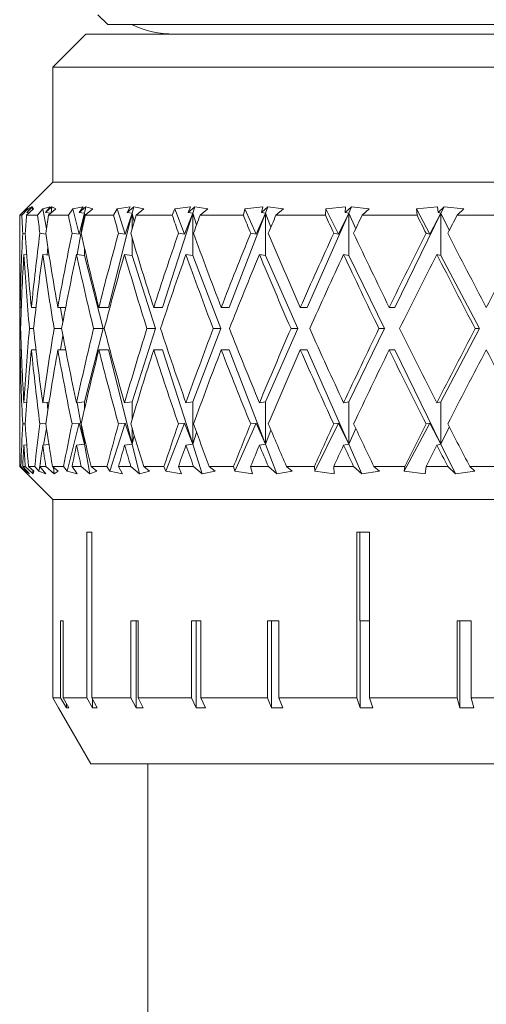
# Model space of a CAD drawing. Header units: inches. Extents: x 4 to 39.3, y 3.6 to 31.2.
# Tile 7 of 28: x 17.136 to 17.577, y 4.514 to 5.445. Entities that reach past the tile are written whole.
import ezdxf

# ---------------------------------------------------------------- set-up
doc = ezdxf.new("R2010")
doc.units = ezdxf.units.IN
doc.header["$MEASUREMENT"] = 0

msp = doc.modelspace()

# ---------------------------------------------------------------- linework, layer by layer
at = {"color": 7, "linetype": 'Continuous', "lineweight": 15}
for p, q in [((17.20985, 5.4498), (17.21914, 5.44051)), ((17.22323, 5.44051), (17.21914, 5.44051)), ((18.54514, 5.44051), (17.22323, 5.44051)), ((17.19839, 5.4315), (17.16714, 5.40025)), ((17.19839, 5.4315), (18.56589, 5.4315)), ((17.16714, 5.40025), (17.16714, 5.2915)), ((18.59714, 5.40025), (17.16714, 5.40025)), ((17.16714, 5.2915), (17.13589, 5.26025)), ((18.59713, 5.2915), (17.16714, 5.2915)), ((17.13589, 5.26025), (17.13589, 5.2153)), ((17.13792, 5.26025), (17.13589, 5.26025)), ((17.14361, 5.26624), (17.13792, 5.26025)), ((17.1423, 5.26025), (17.14879, 5.26624)), ((17.15281, 5.26025), (17.1423, 5.26025)), ((17.14807, 5.2682), (17.14245, 5.26291)), ((17.14245, 5.26291), (17.14737, 5.2682)), ((17.14245, 5.26291), (17.14487, 5.26262)), ((17.14737, 5.2682), (17.14361, 5.26624)), ((17.14361, 5.26624), (17.14379, 5.26435)), ((17.14395, 5.26273), (17.14404, 5.26185)), ((17.14807, 5.2682), (17.14802, 5.26553)), ((17.14879, 5.26624), (17.14807, 5.2682)), ((17.15782, 5.26624), (17.15281, 5.26025)), ((17.16456, 5.2682), (17.15782, 5.26624)), ((17.15782, 5.26624), (17.16115, 5.24747)), ((17.16621, 5.2682), (17.16024, 5.26291)), ((17.16024, 5.26291), (17.16456, 5.2682)), ((17.16024, 5.26291), (17.16541, 5.26227)), ((17.16309, 5.26025), (17.16997, 5.26624)), ((17.1819, 5.26025), (17.16309, 5.26025)), ((17.16621, 5.2682), (17.16564, 5.26246)), ((17.16997, 5.26624), (17.16621, 5.2682)), ((17.18613, 5.26624), (17.1819, 5.26025)), ((17.19572, 5.2682), (17.18613, 5.26624)), ((17.18613, 5.26624), (17.19215, 5.24234)), ((17.19722, 5.26224), (17.19029, 5.22314)), ((17.19827, 5.2682), (17.19208, 5.26291)), ((17.19208, 5.26291), (17.19572, 5.2682)), ((17.19208, 5.26291), (17.19722, 5.26224)), ((17.19722, 5.26224), (17.19215, 5.24234)), ((17.19827, 5.2682), (17.19722, 5.26224)), ((17.19722, 5.25737), (17.19722, 5.26224)), ((17.19722, 5.26224), (17.19771, 5.2595)), ((17.19788, 5.26025), (17.20501, 5.26624)), ((17.22462, 5.26025), (17.19788, 5.26025)), ((17.20501, 5.26624), (17.19827, 5.2682)), ((17.24215, 5.26224), (17.21968, 5.17307)), ((17.22799, 5.26624), (17.22462, 5.26025)), ((17.24023, 5.2682), (17.22799, 5.26624)), ((17.22799, 5.26624), (17.23568, 5.24234)), ((17.24215, 5.26224), (17.23568, 5.24234)), ((17.24365, 5.2682), (17.23735, 5.26291)), ((17.23735, 5.26291), (17.24023, 5.2682)), ((17.23735, 5.26291), (17.24215, 5.26224)), ((17.24365, 5.2682), (17.24215, 5.26224)), ((17.24215, 5.24749), (17.24215, 5.26224)), ((17.24215, 5.26224), (17.24418, 5.25427)), ((17.25323, 5.26624), (17.24365, 5.2682)), ((17.24598, 5.26025), (17.25323, 5.26624)), ((17.28014, 5.26025), (17.24598, 5.26025)), ((17.29954, 5.26224), (17.27084, 5.17307)), ((17.28258, 5.26624), (17.28014, 5.26025)), ((17.29724, 5.2682), (17.28258, 5.26624)), ((17.28258, 5.26624), (17.29179, 5.24234)), ((17.29954, 5.26224), (17.29179, 5.24234)), ((17.30146, 5.2682), (17.29517, 5.26291)), ((17.29517, 5.26291), (17.29724, 5.2682)), ((17.29517, 5.26291), (17.29954, 5.26224)), ((17.30146, 5.2682), (17.29954, 5.26224)), ((17.29954, 5.22224), (17.29954, 5.26224)), ((17.29954, 5.26224), (17.30313, 5.25117)), ((17.3137, 5.26624), (17.30146, 5.2682)), ((17.30647, 5.26025), (17.3137, 5.26624)), ((17.34738, 5.26025), (17.30647, 5.26025)), ((17.36827, 5.26224), (17.3339, 5.17307)), ((17.34884, 5.26624), (17.34738, 5.26025)), ((17.36563, 5.2682), (17.34884, 5.26624)), ((17.34884, 5.26624), (17.35939, 5.24234)), ((17.36827, 5.26224), (17.35939, 5.24234)), ((17.37056, 5.2682), (17.36441, 5.26291)), ((17.36441, 5.26291), (17.36563, 5.2682)), ((17.36441, 5.26291), (17.36827, 5.26224)), ((17.37056, 5.2682), (17.36827, 5.26224)), ((17.36827, 5.22224), (17.36827, 5.26224)), ((17.36827, 5.26224), (17.3734, 5.24906)), ((17.38522, 5.26624), (17.37056, 5.2682)), ((17.37816, 5.26025), (17.38522, 5.26624)), ((17.42502, 5.26025), (17.37816, 5.26025)), ((17.447, 5.26224), (17.40763, 5.17307)), ((17.42548, 5.26624), (17.42502, 5.26025)), ((17.44408, 5.2682), (17.42548, 5.26624)), ((17.42548, 5.26624), (17.43717, 5.24234)), ((17.447, 5.26224), (17.43717, 5.24234)), ((17.44963, 5.2682), (17.44373, 5.26291)), ((17.44373, 5.26291), (17.44408, 5.2682)), ((17.44373, 5.26291), (17.447, 5.26224)), ((17.44963, 5.2682), (17.447, 5.26224)), ((17.447, 5.22224), (17.447, 5.26224)), ((17.447, 5.26224), (17.45358, 5.24748)), ((17.46642, 5.26624), (17.44963, 5.2682)), ((17.45966, 5.26025), (17.46642, 5.26624)), ((17.51156, 5.26025), (17.45966, 5.26025)), ((17.53419, 5.26224), (17.4906, 5.17307)), ((17.53105, 5.2682), (17.51101, 5.26624)), ((17.51101, 5.26624), (17.51156, 5.26025)), ((17.51101, 5.26624), (17.52361, 5.24234)), ((17.53419, 5.26224), (17.52361, 5.24234)), ((17.53158, 5.26291), (17.53105, 5.2682)), ((17.53711, 5.2682), (17.53158, 5.26291)), ((17.53158, 5.26291), (17.53419, 5.26224)), ((17.53711, 5.2682), (17.53419, 5.26224)), ((17.53419, 5.22224), (17.53419, 5.26224)), ((17.53419, 5.26224), (17.54211, 5.2462)), ((17.55571, 5.26624), (17.53711, 5.2682)), ((17.54939, 5.26025), (17.55571, 5.26624)), ((17.60532, 5.26025), (17.54939, 5.26025)), ((17.1411, 5.24293), (17.13871, 5.24322)), ((17.16062, 5.24252), (17.15497, 5.24322)), ((17.19215, 5.24234), (17.18538, 5.24322)), ((17.23568, 5.24234), (17.22935, 5.24322)), ((17.29179, 5.24234), (17.28603, 5.24322)), ((17.35939, 5.24234), (17.35431, 5.24322)), ((17.43717, 5.24234), (17.43286, 5.24322)), ((17.52361, 5.24234), (17.52016, 5.24322)), ((17.24215, 5.22224), (17.24215, 5.23894)), ((17.1398, 5.22323), (17.14255, 5.2229)), ((17.15765, 5.22323), (17.16366, 5.22248)), ((17.16245, 5.2303), (17.1617, 5.22273)), ((17.18961, 5.22323), (17.19722, 5.22224)), ((17.19722, 5.22224), (17.19722, 5.22903)), ((17.23504, 5.22323), (17.24215, 5.22224)), ((17.29306, 5.22323), (17.29954, 5.22224)), ((17.36255, 5.22323), (17.36827, 5.22224)), ((17.44216, 5.22323), (17.447, 5.22224)), ((17.53033, 5.22323), (17.53419, 5.22224)), ((17.19722, 5.22224), (17.21464, 5.15307)), ((17.24215, 5.22224), (17.26441, 5.15307)), ((17.29954, 5.22224), (17.32619, 5.15307)), ((17.36827, 5.22224), (17.3988, 5.15307)), ((17.447, 5.22224), (17.48082, 5.15307)), ((17.53419, 5.22224), (17.57064, 5.15307)), ((17.13589, 5.1753), (17.13589, 5.13083)), ((17.1374, 5.17307), (17.13629, 5.17307)), ((17.15125, 5.17307), (17.14694, 5.17307)), ((17.17933, 5.17307), (17.1719, 5.17307)), ((17.17433, 5.17307), (17.17673, 5.15951)), ((17.21968, 5.17307), (17.21069, 5.17307)), ((17.27084, 5.17307), (17.26254, 5.17307)), ((17.3339, 5.17307), (17.32646, 5.17307)), ((17.40763, 5.17307), (17.40119, 5.17307)), ((17.4906, 5.17307), (17.48528, 5.17307)), ((17.13675, 5.15307), (17.136, 5.15307)), ((17.14901, 5.15307), (17.14505, 5.15307)), ((17.17553, 5.15307), (17.16844, 5.15307)), ((17.21464, 5.15307), (17.19722, 5.0839)), ((17.21464, 5.15307), (17.20573, 5.15307)), ((17.26441, 5.15307), (17.24215, 5.0839)), ((17.26441, 5.15307), (17.25618, 5.15307)), ((17.32619, 5.15307), (17.29954, 5.0839)), ((17.32619, 5.15307), (17.31881, 5.15307)), ((17.3988, 5.15307), (17.36827, 5.0839)), ((17.3988, 5.15307), (17.39241, 5.15307)), ((17.48082, 5.15307), (17.447, 5.0839)), ((17.48082, 5.15307), (17.47555, 5.15307)), ((17.57064, 5.15307), (17.53419, 5.0839)), ((17.57064, 5.15307), (17.56659, 5.15307)), ((17.17673, 5.14663), (17.17433, 5.13307)), ((17.1374, 5.13307), (17.13629, 5.13307)), ((17.15125, 5.13307), (17.14694, 5.13307)), ((17.17933, 5.13307), (17.1719, 5.13307)), ((17.21968, 5.13307), (17.21069, 5.13307)), ((17.21968, 5.13307), (17.24215, 5.0439)), ((17.27084, 5.13307), (17.26254, 5.13307)), ((17.27084, 5.13307), (17.29954, 5.0439)), ((17.3339, 5.13307), (17.32646, 5.13307)), ((17.3339, 5.13307), (17.36827, 5.0439)), ((17.40763, 5.13307), (17.40119, 5.13307)), ((17.40763, 5.13307), (17.447, 5.0439)), ((17.4906, 5.13307), (17.48528, 5.13307)), ((17.4906, 5.13307), (17.53419, 5.0439)), ((17.13589, 5.09083), (17.13589, 5.0351)), ((17.14255, 5.08324), (17.1398, 5.08291)), ((17.16366, 5.08365), (17.15765, 5.08291)), ((17.1617, 5.08341), (17.16245, 5.07584)), ((17.19722, 5.0839), (17.18961, 5.08291)), ((17.19029, 5.08299), (17.19722, 5.0439)), ((17.19722, 5.07711), (17.19722, 5.0839)), ((17.24215, 5.0839), (17.23504, 5.08291)), ((17.24215, 5.0672), (17.24215, 5.0839)), ((17.29954, 5.0839), (17.29306, 5.08291)), ((17.29954, 5.0439), (17.29954, 5.0839)), ((17.36827, 5.0839), (17.36255, 5.08291)), ((17.36827, 5.0439), (17.36827, 5.0839)), ((17.447, 5.0839), (17.44216, 5.08291)), ((17.447, 5.0439), (17.447, 5.0839)), ((17.53419, 5.0839), (17.53033, 5.08291)), ((17.53419, 5.0439), (17.53419, 5.0839)), ((17.13871, 5.06292), (17.1411, 5.06321)), ((17.15497, 5.06292), (17.16062, 5.06362)), ((17.16115, 5.05867), (17.15837, 5.04299)), ((17.19215, 5.0638), (17.18066, 5.01816)), ((17.18538, 5.06292), (17.19215, 5.0638)), ((17.19215, 5.0638), (17.19722, 5.0439)), ((17.23568, 5.0638), (17.221, 5.01816)), ((17.22935, 5.06292), (17.23568, 5.0638)), ((17.23568, 5.0638), (17.24215, 5.0439)), ((17.24215, 5.0439), (17.24215, 5.05865)), ((17.29179, 5.0638), (17.2742, 5.01816)), ((17.28603, 5.06292), (17.29179, 5.0638)), ((17.29179, 5.0638), (17.29954, 5.0439)), ((17.30313, 5.05497), (17.29954, 5.0439)), ((17.35939, 5.0638), (17.33925, 5.01816)), ((17.35431, 5.06292), (17.35939, 5.0638)), ((17.35939, 5.0638), (17.36827, 5.0439)), ((17.3734, 5.05708), (17.36827, 5.0439)), ((17.43717, 5.0638), (17.41485, 5.01816)), ((17.43286, 5.06292), (17.43717, 5.0638)), ((17.43717, 5.0638), (17.447, 5.0439)), ((17.45358, 5.05866), (17.447, 5.0439)), ((17.52361, 5.0638), (17.49956, 5.01816)), ((17.52016, 5.06292), (17.52361, 5.0638)), ((17.52361, 5.0638), (17.53419, 5.0439)), ((17.54211, 5.05994), (17.53419, 5.0439)), ((17.19722, 5.0439), (17.19722, 5.04876)), ((17.19771, 5.04664), (17.19722, 5.0439)), ((17.24418, 5.05187), (17.24215, 5.0439)), ((17.14251, 5.04323), (17.1398, 5.04291)), ((17.16345, 5.04363), (17.15765, 5.04291)), ((17.19722, 5.0439), (17.18961, 5.04291)), ((17.19722, 5.0439), (17.20219, 5.01585)), ((17.24215, 5.0439), (17.23504, 5.04291)), ((17.24215, 5.0439), (17.24921, 5.01585)), ((17.29954, 5.0439), (17.29306, 5.04291)), ((17.29954, 5.0439), (17.30856, 5.01585)), ((17.36827, 5.0439), (17.36255, 5.04291)), ((17.36827, 5.0439), (17.37907, 5.01585)), ((17.447, 5.0439), (17.44216, 5.04291)), ((17.447, 5.0439), (17.45938, 5.01585)), ((17.53419, 5.0439), (17.53033, 5.04291)), ((17.53419, 5.0439), (17.54791, 5.01585)), ((17.14055, 5.01816), (17.13592, 5.02275)), ((17.13592, 5.02275), (17.13705, 5.02275)), ((17.13705, 5.02275), (17.14145, 5.01816)), ((17.14519, 5.01585), (17.1387, 5.02275)), ((17.1387, 5.02275), (17.14109, 5.02275)), ((17.14166, 5.01706), (17.14055, 5.01816)), ((17.14109, 5.02275), (17.14849, 5.01585)), ((17.1416, 5.01966), (17.14145, 5.01816)), ((17.14145, 5.01816), (17.14519, 5.01585)), ((17.1492, 5.01816), (17.14418, 5.02275)), ((17.14418, 5.02275), (17.15008, 5.02275)), ((17.14843, 5.01886), (17.14849, 5.01585)), ((17.14849, 5.01585), (17.1492, 5.01816)), ((17.15008, 5.02275), (17.15397, 5.01816)), ((17.1554, 5.02624), (17.15397, 5.01816)), ((17.15397, 5.01816), (17.16065, 5.01585)), ((17.16065, 5.01585), (17.15494, 5.02275)), ((17.15494, 5.02275), (17.16054, 5.02275)), ((17.16054, 5.02275), (17.16839, 5.01585)), ((17.17212, 5.01816), (17.16681, 5.02275)), ((17.16681, 5.02275), (17.17737, 5.02275)), ((17.16779, 5.02189), (17.16839, 5.01585)), ((17.16839, 5.01585), (17.17212, 5.01816)), ((17.17737, 5.02275), (17.18066, 5.01816)), ((17.18066, 5.01816), (17.19015, 5.01585)), ((17.19015, 5.01585), (17.18534, 5.02275)), ((17.18534, 5.02275), (17.19404, 5.02275)), ((17.19404, 5.02275), (17.20219, 5.01585)), ((17.20219, 5.01585), (17.20886, 5.01816)), ((17.20886, 5.01816), (17.20335, 5.02275)), ((17.20335, 5.02275), (17.21837, 5.02275)), ((17.21837, 5.02275), (17.221, 5.01816)), ((17.221, 5.01816), (17.23312, 5.01585)), ((17.23312, 5.01585), (17.2293, 5.02275)), ((17.2293, 5.02275), (17.24093, 5.02275)), ((17.24093, 5.02275), (17.24921, 5.01585)), ((17.24921, 5.01585), (17.25871, 5.01816)), ((17.25871, 5.01816), (17.25311, 5.02275)), ((17.25311, 5.02275), (17.2723, 5.02275)), ((17.2723, 5.02275), (17.2742, 5.01816)), ((17.2742, 5.01816), (17.28873, 5.01585)), ((17.28873, 5.01585), (17.28597, 5.02275)), ((17.28597, 5.02275), (17.3003, 5.02275)), ((17.3003, 5.02275), (17.30856, 5.01585)), ((17.30856, 5.01585), (17.32069, 5.01816)), ((17.32069, 5.01816), (17.31512, 5.02275)), ((17.31512, 5.02275), (17.33809, 5.02275)), ((17.33809, 5.02275), (17.33925, 5.01816)), ((17.33925, 5.01816), (17.35588, 5.01585)), ((17.35588, 5.01585), (17.35424, 5.02275)), ((17.35424, 5.02275), (17.371, 5.02275)), ((17.371, 5.02275), (17.37907, 5.01585)), ((17.37907, 5.01585), (17.3936, 5.01816)), ((17.3936, 5.01816), (17.38815, 5.02275)), ((17.38815, 5.02275), (17.41447, 5.02275)), ((17.41447, 5.02275), (17.41485, 5.01816)), ((17.41485, 5.01816), (17.43328, 5.01585)), ((17.43328, 5.01585), (17.43278, 5.02275)), ((17.43278, 5.02275), (17.45164, 5.02275)), ((17.45164, 5.02275), (17.45938, 5.01585)), ((17.45938, 5.01585), (17.47602, 5.01816)), ((17.47602, 5.01816), (17.47081, 5.02275)), ((17.47081, 5.02275), (17.49996, 5.02275)), ((17.49996, 5.02275), (17.49956, 5.01816)), ((17.49956, 5.01816), (17.51942, 5.01585)), ((17.51942, 5.01585), (17.52008, 5.02275)), ((17.52008, 5.02275), (17.54067, 5.02275)), ((17.54067, 5.02275), (17.54791, 5.01585)), ((17.54791, 5.01585), (17.56634, 5.01816)), ((17.56634, 5.01816), (17.56147, 5.02275)), ((17.56147, 5.02275), (17.59288, 5.02275)), ((17.14162, 5.01702), (17.16714, 4.9915)), ((17.16714, 4.9915), (17.16714, 4.87668)), ((18.59713, 4.9915), (17.16714, 4.9915)), ((17.20398, 4.9605), (17.19938, 4.9605)), ((17.19938, 4.9605), (17.19938, 4.804)), ((17.20398, 4.804), (17.20398, 4.9605)), ((17.46667, 4.9605), (17.45455, 4.9605)), ((17.45455, 4.9605), (17.45455, 4.804)), ((17.45747, 4.9605), (17.45747, 4.87668)), ((17.46667, 4.804), (17.46667, 4.9605)), ((17.16716, 4.87668), (17.16714, 4.87668)), ((17.16716, 4.804), (17.16716, 4.87668)), ((17.17689, 4.87668), (17.17457, 4.87668)), ((17.17457, 4.87668), (17.17457, 4.804)), ((17.17689, 4.804), (17.17689, 4.87668)), ((17.24777, 4.87668), (17.24099, 4.87668)), ((17.24099, 4.87668), (17.24099, 4.804)), ((17.24586, 4.87668), (17.24586, 4.79454)), ((17.24777, 4.804), (17.24777, 4.87668)), ((17.30718, 4.87668), (17.29839, 4.87668)), ((17.29839, 4.87668), (17.29839, 4.804)), ((17.30282, 4.87668), (17.30282, 4.79454)), ((17.30718, 4.804), (17.30718, 4.87668)), ((17.38075, 4.87668), (17.37017, 4.87668)), ((17.37017, 4.87668), (17.37017, 4.804)), ((17.37404, 4.87668), (17.37404, 4.79454)), ((17.38075, 4.804), (17.38075, 4.87668)), ((17.46667, 4.87668), (17.45747, 4.87668)), ((17.45777, 4.87668), (17.45777, 4.79454)), ((17.56281, 4.87668), (17.54946, 4.87668)), ((17.54946, 4.87668), (17.54946, 4.804)), ((17.55195, 4.87668), (17.55195, 4.79454)), ((17.56281, 4.804), (17.56281, 4.87668)), ((17.16716, 4.804), (17.17457, 4.804)), ((17.17262, 4.79454), (17.16716, 4.804)), ((17.17457, 4.804), (17.17997, 4.79454)), ((17.17689, 4.804), (17.19938, 4.804)), ((17.18228, 4.79454), (17.17689, 4.804)), ((17.19938, 4.804), (17.20457, 4.79454)), ((17.20398, 4.804), (17.24099, 4.804)), ((17.20918, 4.79454), (17.20398, 4.804)), ((17.24099, 4.804), (17.24586, 4.79454)), ((17.24777, 4.804), (17.29839, 4.804)), ((17.25264, 4.79454), (17.24777, 4.804)), ((17.29839, 4.804), (17.30282, 4.79454)), ((17.30718, 4.804), (17.37017, 4.804)), ((17.31161, 4.79454), (17.30718, 4.804)), ((17.37017, 4.804), (17.37404, 4.79454)), ((17.38075, 4.804), (17.45455, 4.804)), ((17.38462, 4.79454), (17.38075, 4.804)), ((17.45455, 4.804), (17.45777, 4.79454)), ((17.46667, 4.804), (17.54946, 4.804)), ((17.46988, 4.79454), (17.46667, 4.804)), ((17.54946, 4.804), (17.55195, 4.79454)), ((17.56281, 4.804), (17.65256, 4.804)), ((17.5653, 4.79454), (17.56281, 4.804)), ((17.17262, 4.79454), (17.17263, 4.79451)), ((17.17262, 4.7945), (17.20322, 4.7415)), ((17.17997, 4.79859), (17.17997, 4.79454)), ((17.18228, 4.79454), (17.17997, 4.79454)), ((17.20457, 4.80292), (17.20457, 4.79454)), ((17.20918, 4.79454), (17.20457, 4.79454)), ((17.25264, 4.79454), (17.24586, 4.79454)), ((17.31161, 4.79454), (17.30282, 4.79454)), ((17.38462, 4.79454), (17.37404, 4.79454)), ((17.46988, 4.79454), (17.45777, 4.79454)), ((17.5653, 4.79454), (17.55195, 4.79454)), ((18.56105, 4.7415), (17.20322, 4.7415)), ((17.25714, 4.7415), (17.25714, 4.4137))]:
    msp.add_line(p, q, dxfattribs=at)
msp.add_arc((17.28201, 5.52516), 0.09367, 244.65724, 270, dxfattribs=at)
for centre, major_axis, ratio, start_param, end_param in [((17.88214, 5.13307), (-0.18725, 1.28827), 0.560733, 1.390921, 1.404149), ((17.88214, 5.13307), (0.03654, 1.29237), 0.576734, 1.488549, 1.501777), ((17.88214, 5.13307), (-0.31945, 1.28156), 0.526245, 1.341811, 1.35504), ((17.88214, 5.13307), (0.18725, 1.28827), 0.560733, 1.553565, 1.566793), ((17.88214, 5.13307), (-0.42803, 1.27618), 0.479005, 1.312948, 1.326176), ((17.88214, 5.13307), (0.31945, 1.28156), 0.526245, 1.602675, 1.615903), ((17.88214, 5.13307), (-0.51459, 1.27397), 0.424223, 1.302537, 1.315765), ((17.88214, 5.13307), (0.42803, 1.27618), 0.479005, 1.631539, 1.644767), ((17.88214, 5.13307), (-0.58288, 1.27486), 0.365512, 1.306656, 1.319885), ((17.88214, 5.13307), (0.51459, 1.27397), 0.424223, 1.641949, 1.655178), ((17.88214, 5.13307), (-0.63635, 1.27788), 0.30504, 1.321494, 1.334723), ((17.88214, 5.13307), (0.58288, 1.27486), 0.365512, 1.63783, 1.651058), ((17.88214, 5.13307), (-0.67754, 1.28193), 0.243987, 1.343996, 1.357224), ((17.88214, 5.13307), (0.63635, 1.27788), 0.30504, 1.622992, 1.63622), ((17.88214, 5.13307), (-0.7082, 1.28603), 0.182925, 1.371848, 1.385076), ((17.88214, 5.13307), (0.67754, 1.28193), 0.243987, 1.60049, 1.613719), ((17.88214, 5.17307), (0.03654, 1.29237), 0.576734, 1.532801, 1.587102), ((17.88214, 5.17307), (-0.18725, 1.28827), 0.560733, 1.435173, 1.489474), ((17.88214, 5.17307), (0.18725, 1.28827), 0.560733, 1.597817, 1.652118), ((17.88214, 5.17307), (-0.31945, 1.28156), 0.526245, 1.386063, 1.440365), ((17.88214, 5.17307), (0.31945, 1.28156), 0.526245, 1.646927, 1.701228), ((17.88214, 5.17307), (-0.42803, 1.27618), 0.479005, 1.357199, 1.411501), ((17.88214, 5.17307), (0.42803, 1.27618), 0.479005, 1.67579, 1.730092), ((17.88214, 5.17307), (-0.51459, 1.27397), 0.424223, 1.346789, 1.40109), ((17.88214, 5.17307), (0.51459, 1.27397), 0.424223, 1.686201, 1.740503), ((17.88214, 5.17307), (-0.58288, 1.27486), 0.365512, 1.350908, 1.40521), ((17.88214, 5.17307), (0.58288, 1.27486), 0.365512, 1.682082, 1.736383), ((17.88214, 5.17307), (-0.63635, 1.27788), 0.30504, 1.365746, 1.420048), ((17.88214, 5.17307), (0.63635, 1.27788), 0.30504, 1.667244, 1.721545), ((17.88214, 5.17307), (-0.67754, 1.28193), 0.243987, 1.388248, 1.442549), ((17.88214, 5.17307), (0.67754, 1.28193), 0.243987, 1.644742, 1.699044), ((17.88214, 5.17307), (-0.7082, 1.28603), 0.182925, 1.4161, 1.470401), ((17.88214, 5.17307), (0.7082, 1.28603), 0.182925, 1.61689, 1.671192), ((17.88214, 5.13307), (0.03654, 1.29237), 0.576734, 1.517289, 1.571628), ((17.88214, 5.13307), (-0.18725, 1.28827), 0.560733, 1.419661, 1.474), ((17.88214, 5.13307), (0.18725, 1.28827), 0.560733, 1.582305, 1.636644), ((17.88214, 5.13307), (-0.31945, 1.28156), 0.526245, 1.370551, 1.424891), ((17.88214, 5.13307), (0.31945, 1.28156), 0.526245, 1.631415, 1.685754), ((17.88214, 5.13307), (-0.42803, 1.27618), 0.479005, 1.341688, 1.396027), ((17.88214, 5.13307), (0.42803, 1.27618), 0.479005, 1.660279, 1.714618), ((17.88214, 5.13307), (-0.51459, 1.27397), 0.424223, 1.331277, 1.385616), ((17.88214, 5.13307), (0.51459, 1.27397), 0.424223, 1.670689, 1.725029), ((17.88214, 5.13307), (-0.58288, 1.27486), 0.365512, 1.335397, 1.389736), ((17.88214, 5.13307), (0.58288, 1.27486), 0.365512, 1.66657, 1.720909), ((17.88214, 5.13307), (-0.63635, 1.27788), 0.30504, 1.350234, 1.404574), ((17.88214, 5.13307), (0.63635, 1.27788), 0.30504, 1.651732, 1.706071), ((17.88214, 5.13307), (-0.67754, 1.28193), 0.243987, 1.372736, 1.427075), ((17.88214, 5.13307), (0.67754, 1.28193), 0.243987, 1.62923, 1.68357), ((17.88214, 5.13307), (-0.7082, 1.28603), 0.182925, 1.400588, 1.454927), ((17.88214, 5.17307), (-0.03654, 1.29237), 0.576734, 1.521809, 1.55449), ((17.88214, 5.13307), (-0.03654, 1.29237), 0.576734, 1.506327, 1.539016), ((17.88214, 5.17307), (0.03654, 1.29237), 0.576734, 1.602576, 1.635266), ((17.88214, 5.17307), (-0.03654, 1.29237), 0.576734, 1.569964, 1.624304), ((17.88214, 5.17307), (0.18725, 1.28827), 0.560733, 1.667592, 1.721931), ((17.88214, 5.17307), (-0.18725, 1.28827), 0.560733, 1.504948, 1.559287), ((17.88214, 5.17307), (0.31945, 1.28156), 0.526245, 1.716702, 1.771041), ((17.88214, 5.17307), (-0.31945, 1.28156), 0.526245, 1.455839, 1.510178), ((17.88214, 5.17307), (0.42803, 1.27618), 0.479005, 1.745566, 1.799905), ((17.88214, 5.17307), (-0.42803, 1.27618), 0.479005, 1.426975, 1.481314), ((17.88214, 5.17307), (0.51459, 1.27397), 0.424223, 1.755977, 1.810316), ((17.88214, 5.17307), (-0.51459, 1.27397), 0.424223, 1.416564, 1.470903), ((17.88214, 5.17307), (0.58288, 1.27486), 0.365512, 1.751857, 1.806196), ((17.88214, 5.17307), (-0.58288, 1.27486), 0.365512, 1.420684, 1.475023), ((17.88214, 5.17307), (0.63635, 1.27788), 0.30504, 1.737019, 1.791358), ((17.88214, 5.17307), (-0.63635, 1.27788), 0.30504, 1.435522, 1.489861), ((17.88214, 5.17307), (0.67754, 1.28193), 0.243987, 1.714518, 1.768857), ((17.88214, 5.17307), (-0.67754, 1.28193), 0.243987, 1.458023, 1.512362), ((17.88214, 5.17307), (0.7082, 1.28603), 0.182925, 1.686666, 1.741005), ((17.88214, 5.13307), (0.03654, 1.29237), 0.576734, 1.587102, 1.619784), ((17.88214, 5.13307), (-0.03654, 1.29237), 0.576734, 1.55449, 1.608792), ((17.88214, 5.13307), (0.18725, 1.28827), 0.560733, 1.652118, 1.70642), ((17.88214, 5.13307), (-0.18725, 1.28827), 0.560733, 1.489474, 1.543776), ((17.88214, 5.13307), (0.31945, 1.28156), 0.526245, 1.701228, 1.75553), ((17.88214, 5.13307), (-0.31945, 1.28156), 0.526245, 1.440365, 1.494666), ((17.88214, 5.13307), (0.42803, 1.27618), 0.479005, 1.730092, 1.784393), ((17.88214, 5.13307), (-0.42803, 1.27618), 0.479005, 1.411501, 1.465802), ((17.88214, 5.13307), (0.51459, 1.27397), 0.424223, 1.740503, 1.794804), ((17.88214, 5.13307), (-0.51459, 1.27397), 0.424223, 1.40109, 1.455392), ((17.88214, 5.13307), (0.58288, 1.27486), 0.365512, 1.736383, 1.790684), ((17.88214, 5.13307), (-0.58288, 1.27486), 0.365512, 1.40521, 1.459511), ((17.88214, 5.13307), (0.63635, 1.27788), 0.30504, 1.721545, 1.775846), ((17.88214, 5.13307), (-0.63635, 1.27788), 0.30504, 1.420048, 1.474349), ((17.88214, 5.13307), (0.67754, 1.28193), 0.243987, 1.699044, 1.753345), ((17.88214, 5.13307), (-0.67754, 1.28193), 0.243987, 1.442549, 1.496851), ((17.88214, 5.13307), (0.7082, 1.28603), 0.182925, 1.671192, 1.725493), ((17.88214, 5.13307), (-0.7082, 1.28603), 0.182925, 1.470401, 1.524702), ((17.88214, 5.17307), (0.18725, 1.28827), 0.560733, 1.737443, 1.768681), ((17.88214, 5.17307), (-0.03654, 1.29237), 0.576734, 1.639815, 1.671054), ((17.88214, 5.17307), (0.31945, 1.28156), 0.526245, 1.786553, 1.817791), ((17.88214, 5.17307), (-0.18725, 1.28827), 0.560733, 1.574799, 1.606037), ((17.88214, 5.17307), (0.42803, 1.27618), 0.479005, 1.815417, 1.846655), ((17.88214, 5.17307), (-0.31945, 1.28156), 0.526245, 1.525689, 1.556928), ((17.88214, 5.17307), (0.51459, 1.27397), 0.424223, 1.825827, 1.857066), ((17.88214, 5.17307), (-0.42803, 1.27618), 0.479005, 1.496826, 1.528064), ((17.88214, 5.17307), (0.58288, 1.27486), 0.365512, 1.821708, 1.852946), ((17.88214, 5.17307), (-0.51459, 1.27397), 0.424223, 1.486415, 1.517653), ((17.88214, 5.17307), (0.63635, 1.27788), 0.30504, 1.80687, 1.838108), ((17.88214, 5.17307), (-0.58288, 1.27486), 0.365512, 1.490535, 1.521773), ((17.88214, 5.17307), (0.67754, 1.28193), 0.243987, 1.784368, 1.815607), ((17.88214, 5.17307), (-0.63635, 1.27788), 0.30504, 1.505373, 1.536611), ((17.88214, 5.17307), (0.7082, 1.28603), 0.182925, 1.756517, 1.787755), ((17.88214, 5.17307), (-0.67754, 1.28193), 0.243987, 1.527874, 1.559112), ((17.88214, 5.13307), (0.18725, 1.28827), 0.560733, 1.721931, 1.737575), ((17.88214, 5.13307), (-0.03654, 1.29237), 0.576734, 1.624304, 1.639947), ((17.88214, 5.13307), (0.31945, 1.28156), 0.526245, 1.771041, 1.786685), ((17.88214, 5.13307), (-0.18725, 1.28827), 0.560733, 1.559287, 1.574931), ((17.88214, 5.13307), (0.42803, 1.27618), 0.479005, 1.799905, 1.815548), ((17.88214, 5.13307), (-0.31945, 1.28156), 0.526245, 1.510178, 1.525821), ((17.88214, 5.13307), (0.51459, 1.27397), 0.424223, 1.810316, 1.825959), ((17.88214, 5.13307), (-0.42803, 1.27618), 0.479005, 1.481314, 1.496957), ((17.88214, 5.13307), (0.58288, 1.27486), 0.365512, 1.806196, 1.82184), ((17.88214, 5.13307), (-0.51459, 1.27397), 0.424223, 1.470903, 1.486547), ((17.88214, 5.13307), (0.63635, 1.27788), 0.30504, 1.791358, 1.807002), ((17.88214, 5.13307), (-0.58288, 1.27486), 0.365512, 1.475023, 1.490666), ((17.88214, 5.13307), (0.67754, 1.28193), 0.243987, 1.768857, 1.7845), ((17.88214, 5.13307), (-0.63635, 1.27788), 0.30504, 1.489861, 1.505504), ((17.88214, 5.13307), (0.7082, 1.28603), 0.182925, 1.741005, 1.756648), ((17.88214, 5.13307), (-0.67754, 1.28193), 0.243987, 1.512362, 1.528006), ((17.88214, 5.17307), (0.11832, 1.29078), 0.570827, 1.730018, 1.739636)]:
    msp.add_ellipse(centre, major_axis=major_axis, ratio=ratio, start_param=start_param, end_param=end_param, dxfattribs=at)

doc.saveas('drawing.dxf')
